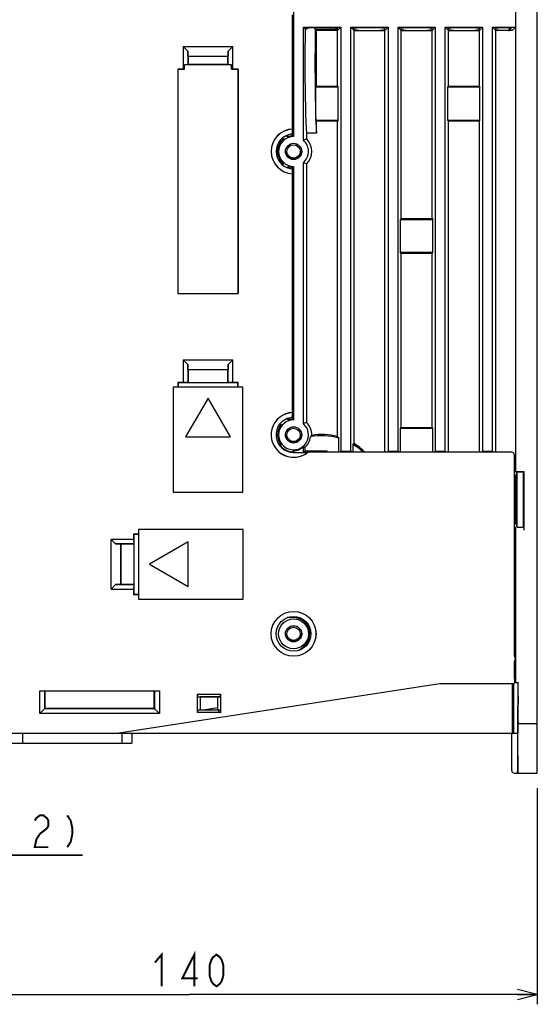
# Model space of a CAD drawing. Extents: x 77 to 816, y 33 to 540.
# Tile 19 of 21: x 676 to 780, y 226 to 423. Entities that reach past the tile are written whole.
import ezdxf

# ---------------------------------------------------------------- set-up
doc = ezdxf.new("R2010")
doc.units = 0
doc.header["$LTSCALE"] = 46.2
doc.linetypes.add('HIDDEN', pattern=[0.2, 0.1, -0.1])
doc.layers.get('0').update_dxf_attribs({"linetype": 'CONTINUOUS'})
for name, color, linetype in [('ALL_AXIS', 7, 'CONTINUOUS'), ('ALL_DIM', 7, 'CONTINUOUS'), ('ALL_FEATURES', 7, 'CONTINUOUS'), ('DEFAULT_2', 8, 'HIDDEN')]:
    doc.layers.add(name, color=color, linetype=linetype)
doc.dimstyles.get("Standard").update_dxf_attribs({"dimtxt": 2.5, "dimasz": 2.5, "dimexe": 1.25, "dimexo": 0.625, "dimtad": 1, "dimcen": 2.5, "dimazin": 3, "dimtfac": 1, "dimtmove": 0, "dimatfit": 3})

# ---------------------------------------------------------------- blocks, each defined once
blk = doc.blocks.new('_OPEN')
at = {"color": 0, "linetype": 'BYBLOCK'}
for p, q in [((0, 0), (-1, 0.25)), ((-1, -0.25), (0, 0)), ((-1, 0), (0, 0))]:
    blk.add_line(p, q, dxfattribs=at)
blk = doc.blocks.new('*D2')
at = {"layer": 'ALL_DIM', "color": 2, "linetype": 'CONTINUOUS'}
for p, q in [((780, 268.93), (780, 225.5)), ((640, 265.92), (640, 225.5)), ((640, 227.5), (710, 227.5)), ((780, 227.5), (710, 227.5))]:
    blk.add_line(p, q, dxfattribs=at)
at = {"layer": 'ALL_DIM', "color": 2, "linetype": 'CONTINUOUS', "xscale": 4, "yscale": 4, "zscale": 4, "rotation": 180}
blk.add_blockref('_OPEN', (640, 227.5), dxfattribs=at)
at = {"layer": 'ALL_DIM', "color": 2, "linetype": 'CONTINUOUS', "xscale": 4, "yscale": 4, "zscale": 4}
blk.add_blockref('_OPEN', (780, 227.5), dxfattribs=at)
blk = doc.blocks.new('*D11')
at = {"layer": 'ALL_DIM', "color": 2, "linetype": 'CONTINUOUS'}
for p, q in [((662.5, 261.51), (662.5, 253.5)), ((664.5, 261.46), (664.5, 253.5)), ((662.5, 255.5), (652.5, 255.5)), ((652.5, 255.5), (663.5, 255.5)), ((688.6, 255.5), (663.5, 255.5)), ((664.5, 255.5), (688.6, 255.5))]:
    blk.add_line(p, q, dxfattribs=at)
at = {"layer": 'ALL_DIM', "color": 2, "linetype": 'CONTINUOUS', "xscale": 4, "yscale": 4, "zscale": 4}
blk.add_blockref('_OPEN', (662.5, 255.5), dxfattribs=at)
at = {"layer": 'ALL_DIM', "color": 2, "linetype": 'CONTINUOUS', "xscale": 4, "yscale": 4, "zscale": 4, "rotation": 180}
blk.add_blockref('_OPEN', (664.5, 255.5), dxfattribs=at)

msp = doc.modelspace()

# ---------------------------------------------------------------- linework, layer by layer
at = {"color": 7, "linetype": 'CONTINUOUS'}
msp.add_arc((733.29, 297.9), 3.4, 72.687, 77.91429, dxfattribs=at)
at = {"layer": 'ALL_AXIS', "color": 7, "linetype": 'CONTINUOUS'}
msp.add_circle((731, 300), 3.5, dxfattribs=at)
at = {"layer": 'ALL_DIM', "color": 2, "linetype": 'CONTINUOUS', "const_width": 0.4}
for points in [[(678.967, 262.433), (679.311, 262.967), (679.999, 263.5), (680.687, 263.5), (681.375, 262.967), (681.719, 262.433), (681.719, 261.367), (681.375, 260.833)], [(685.503, 263.5), (686.191, 262.433), (686.535, 260.833), (686.535, 259.767), (686.191, 258.167), (685.503, 257.1)], [(681.375, 260.833), (679.999, 259.767), (679.311, 258.7), (678.967, 257.1), (681.719, 257.1)], [(703.12, 233.9), (704.496, 235.5), (704.496, 229.1)], [(711.032, 229.1), (711.032, 235.5), (708.624, 230.7), (711.72, 230.7)], [(715.504, 229.1), (714.816, 229.633), (714.472, 230.167), (714.128, 231.233), (714.128, 233.367), (714.472, 234.433), (714.816, 234.967), (715.504, 235.5), (716.192, 234.967), (716.536, 234.433), (716.88, 233.367), (716.88, 231.233), (716.536, 230.167), (716.192, 229.633), (715.504, 229.1)]]:
    msp.add_lwpolyline(points, dxfattribs=at)
at = {"layer": 'ALL_FEATURES', "color": 7, "linetype": 'CONTINUOUS'}
for p, q in [((780, 272), (780, 440)), ((731, 434.273), (731, 400)), ((775.65, 429.813), (775.65, 422)), ((775.66, 332.64), (775.66, 429.808)), ((730.8, 401.513), (730.8, 424.5)), ((730.8, 422.525), (730.825, 422.5)), ((730.825, 422.5), (730.8, 422.5)), ((730.825, 400.17), (730.825, 422.5)), ((733, 399.237), (733, 422)), ((733, 422), (740.5, 422)), ((733.413, 421.587), (733, 422)), ((733.643, 421.587), (733.633, 421.86)), ((734.632, 421.895), (738.868, 421.895)), ((735.363, 421.587), (735.358, 421.895)), ((735.425, 421.525), (735.413, 421.895)), ((740.5, 422), (739.85, 421.35)), ((739.856, 421.56), (739.867, 421.86)), ((740.5, 422), (740.5, 336.746)), ((742.5, 336.746), (742.5, 422)), ((742.5, 422), (750, 422)), ((743.15, 421.35), (742.5, 422)), ((743.15, 421.385), (743.133, 421.86)), ((744.132, 421.895), (748.368, 421.895)), ((750, 422), (749.349, 421.35)), ((749.35, 421.385), (749.367, 421.86)), ((750, 422), (750, 336.746)), ((752, 422), (759.5, 422)), ((752, 336.746), (752, 422)), ((752.65, 421.35), (752, 422)), ((752.65, 421.385), (752.633, 421.86)), ((753.632, 421.895), (757.868, 421.895)), ((759.5, 422), (758.849, 421.35)), ((758.85, 421.385), (758.867, 421.86)), ((759.5, 422), (759.5, 336.746)), ((761.5, 422), (769, 422)), ((761.5, 336.746), (761.5, 422)), ((762.15, 421.35), (761.5, 422)), ((762.15, 421.385), (762.133, 421.86)), ((763.132, 421.895), (767.368, 421.895)), ((769, 422), (768.349, 421.35)), ((768.35, 421.385), (768.367, 421.86)), ((769, 422), (769, 336.746)), ((771, 422), (775.65, 422)), ((771, 336.746), (771, 422)), ((771.65, 421.35), (771, 422)), ((771.65, 421.385), (771.633, 421.86)), ((772.632, 421.895), (774.912, 421.895)), ((774.367, 421.895), (774.348, 421.35)), ((774.35, 421.352), (774.912, 421.895)), ((775.65, 422), (775.034, 421.384)), ((733.643, 421.587), (733.413, 421.587)), ((735.363, 421.587), (735.6, 421.35)), ((738.855, 421.525), (735.425, 421.525)), ((735.6, 410.1), (735.6, 421.35)), ((739.85, 421.35), (735.6, 421.35)), ((739.85, 410.1), (739.85, 421.35)), ((743.15, 338.257), (743.15, 421.35)), ((743.15, 421.35), (749.35, 421.35)), ((749.35, 336.5), (749.35, 421.35)), ((752.65, 421.35), (758.85, 421.35)), ((752.65, 383.5), (752.65, 421.35)), ((758.85, 383.5), (758.85, 421.35)), ((762.15, 421.35), (768.35, 421.35)), ((762.15, 410.1), (762.15, 421.35)), ((768.35, 410.1), (768.35, 421.35)), ((774.195, 421.351), (771.65, 421.35)), ((771.65, 336.5), (771.65, 421.35)), ((774.195, 421.351), (774.35, 421.352)), ((708.8, 418.1), (708.8, 413.57)), ((708.8, 418.1), (718.8, 418.1)), ((708.8, 418.1), (709.728, 417.172)), ((717.872, 417.172), (718.8, 418.1)), ((718.8, 413.57), (718.8, 418.1)), ((709.764, 416.136), (709.728, 417.172)), ((709.728, 417.172), (709.728, 414.463)), ((709.764, 416.136), (717.836, 416.136)), ((709.764, 416.136), (709.8, 416.1)), ((709.8, 416.1), (709.8, 414.536)), ((717.8, 416.1), (709.8, 416.1)), ((717.836, 416.136), (717.8, 416.1)), ((717.8, 414.536), (717.8, 416.1)), ((717.872, 417.172), (717.836, 416.136)), ((717.872, 414.463), (717.872, 417.172)), ((709.728, 414.463), (709.1, 414.441)), ((709.1, 413.559), (709.1, 414.441)), ((718.5, 414.441), (709.1, 414.441)), ((709.728, 414.463), (709.8, 414.536)), ((709.8, 414.536), (717.8, 414.536)), ((717.8, 414.536), (717.872, 414.463)), ((717.872, 414.463), (718.5, 414.441)), ((718.5, 413.559), (718.5, 414.441)), ((707.73, 413.57), (707.73, 368.43)), ((708.8, 413.57), (707.73, 413.57)), ((707.73, 413.57), (707.741, 413.559)), ((707.741, 413.559), (707.741, 368.441)), ((707.741, 413.559), (709.1, 413.559)), ((709.1, 413.559), (708.8, 413.57)), ((718.8, 413.57), (718.5, 413.559)), ((718.5, 413.559), (719.859, 413.559)), ((719.87, 413.57), (718.8, 413.57)), ((719.87, 413.57), (719.859, 413.559)), ((719.859, 413.559), (719.859, 368.441)), ((719.87, 368.43), (719.87, 413.57)), ((735.6, 410.1), (735.478, 409.978)), ((735.478, 409.978), (739.973, 409.978)), ((735.478, 403.222), (735.478, 409.978)), ((735.6, 410.1), (739.85, 410.1)), ((739.85, 410.1), (739.973, 409.978)), ((739.973, 403.222), (739.973, 409.978)), ((762.15, 410.1), (762.027, 409.978)), ((762.027, 409.978), (768.473, 409.978)), ((762.027, 403.222), (762.027, 409.978)), ((762.15, 410.1), (768.35, 410.1)), ((768.35, 410.1), (768.473, 409.978)), ((768.473, 403.222), (768.473, 409.978)), ((739.973, 403.222), (735.478, 403.222)), ((735.6, 403.1), (735.478, 403.222)), ((739.85, 403.1), (735.6, 403.1)), ((735.6, 400.671), (735.6, 403.1)), ((739.85, 403.1), (739.973, 403.222)), ((739.85, 339.673), (739.85, 403.1)), ((768.473, 403.222), (762.027, 403.222)), ((762.15, 403.1), (762.027, 403.222)), ((768.35, 403.1), (762.15, 403.1)), ((762.15, 336.5), (762.15, 403.1)), ((768.35, 403.1), (768.473, 403.222)), ((768.35, 336.5), (768.35, 403.1)), ((729.5, 400.165), (729.5, 400.135)), ((729.8, 400.297), (729.8, 399.94)), ((730.783, 401.495), (730.8, 401.513)), ((730.783, 400.953), (730.783, 401.495)), ((735.6, 400.671), (733.65, 400.671)), ((733.65, 399.51), (733.65, 400.671)), ((728.953, 399.5), (728.528, 399.5)), ((728.868, 399.744), (728.828, 399.744)), ((728.528, 394.5), (728.953, 394.5)), ((733, 342.237), (733, 394.763)), ((733.65, 342.51), (733.65, 394.49)), ((730, 393.987), (730, 393.646)), ((730.783, 392.505), (730.783, 393.047)), ((730.783, 392.505), (730.8, 392.487)), ((730.8, 344.513), (730.8, 392.487)), ((730.825, 343.17), (730.825, 393.83)), ((731, 394), (731, 343)), ((752.65, 383.5), (752.492, 383.343)), ((752.492, 383.343), (759.008, 383.343)), ((752.492, 376.657), (752.492, 383.343)), ((752.65, 383.5), (758.85, 383.5)), ((758.85, 383.5), (759.008, 383.343)), ((759.008, 376.657), (759.008, 383.343)), ((759.008, 376.657), (752.492, 376.657)), ((752.65, 376.5), (752.492, 376.657)), ((758.85, 376.5), (752.65, 376.5)), ((752.65, 341.5), (752.65, 376.5)), ((758.85, 376.5), (759.008, 376.657)), ((758.85, 341.5), (758.85, 376.5)), ((707.73, 368.43), (707.741, 368.441)), ((707.73, 368.43), (719.87, 368.43)), ((707.741, 368.441), (719.859, 368.441)), ((719.87, 368.43), (719.859, 368.441)), ((708.8, 355.1), (718.8, 355.1)), ((708.8, 355.1), (709.728, 354.172)), ((708.8, 355.1), (708.8, 350.57)), ((717.872, 354.172), (718.8, 355.1)), ((718.8, 350.57), (718.8, 355.1)), ((709.764, 353.136), (709.728, 354.172)), ((709.728, 354.172), (709.728, 350.537)), ((709.764, 353.136), (717.836, 353.136)), ((709.764, 353.136), (709.8, 353.1)), ((717.8, 353.1), (709.8, 353.1)), ((709.8, 353.1), (709.8, 350.535)), ((717.836, 353.136), (717.8, 353.1)), ((717.8, 350.535), (717.8, 353.1)), ((717.872, 354.172), (717.836, 353.136)), ((717.872, 350.537), (717.872, 354.172)), ((708.8, 350.57), (707.73, 350.57)), ((707.73, 350.57), (707.8, 350.5)), ((707.73, 350.57), (707.73, 349.6)), ((709.765, 350.5), (707.8, 350.5)), ((707.8, 350.5), (707.8, 349.6)), ((709.728, 350.537), (708.8, 350.57)), ((709.728, 350.537), (709.765, 350.5)), ((709.765, 350.5), (709.8, 350.535)), ((709.8, 350.535), (717.8, 350.535)), ((717.835, 350.5), (717.8, 350.535)), ((717.872, 350.537), (717.835, 350.5)), ((719.8, 350.5), (717.835, 350.5)), ((718.8, 350.57), (717.872, 350.537)), ((719.87, 350.57), (718.8, 350.57)), ((719.87, 350.57), (719.8, 350.5)), ((719.8, 349.6), (719.8, 350.5)), ((719.87, 349.6), (719.87, 350.57)), ((720.8, 349.6), (706.8, 349.6)), ((706.8, 349.6), (706.8, 328.5)), ((720.8, 328.5), (720.8, 349.6)), ((713.8, 347.394), (709.3, 339.6)), ((718.3, 339.6), (713.8, 347.394)), ((730.783, 344.495), (730.8, 344.513)), ((730, 343.355), (730, 343.013)), ((730.783, 343.953), (730.783, 344.495)), ((728.462, 342), (728.108, 342)), ((752.65, 341.5), (752.492, 341.343)), ((752.492, 341.343), (759.008, 341.343)), ((752.492, 336.5), (752.492, 341.343)), ((752.65, 341.5), (758.85, 341.5)), ((758.85, 341.5), (759.008, 341.343)), ((759.008, 336.5), (759.008, 341.343)), ((709.3, 339.6), (718.3, 339.6)), ((740.095, 336.5), (740.095, 339.352)), ((728.115, 338), (728.462, 338)), ((730.759, 336.603), (730.759, 336.506)), ((731, 336.835), (731, 336.483)), ((733, 336.5), (733, 337.548)), ((733, 336.5), (733.241, 336.741)), ((733.241, 337.436), (733.241, 336.741)), ((737.741, 336.741), (733.241, 336.741)), ((737.5, 336.5), (737.741, 336.741)), ((737.741, 336.5), (737.741, 336.741)), ((740.5, 336.746), (740.336, 336.5)), ((740.5, 336.746), (742.5, 336.746)), ((742.5, 336.746), (742.664, 336.5)), ((743.15, 338.257), (742.905, 338.12)), ((742.905, 338.12), (742.905, 336.5)), ((750, 336.746), (749.836, 336.5)), ((750, 336.746), (752, 336.746)), ((752, 336.746), (752.164, 336.5)), ((759.5, 336.746), (759.336, 336.5)), ((759.5, 336.746), (761.5, 336.746)), ((761.5, 336.746), (761.664, 336.5)), ((769, 336.746), (768.836, 336.5)), ((769, 336.746), (771, 336.746)), ((771, 336.746), (771.164, 336.5)), ((731, 336.483), (733.807, 336.483)), ((774.9, 336.5), (733, 336.5)), ((733.807, 336.483), (733.856, 336.5)), ((775.4, 295.5), (775.4, 336)), ((775.4, 332.51), (775.66, 332.64)), ((775.66, 332.64), (777.3, 332.64)), ((777.202, 332.542), (777.3, 332.64)), ((777.3, 332.64), (777.3, 320.869)), ((775.4, 332.05), (775.697, 331.605)), ((775.697, 331.605), (775.9, 331.605)), ((775.697, 322.395), (775.697, 331.605)), ((775.839, 332.439), (775.926, 332.526)), ((775.891, 332.491), (775.891, 332.491)), ((775.9, 322.008), (775.9, 332.148)), ((775.926, 332.526), (777.202, 332.542)), ((775.926, 321.474), (775.926, 332.526)), ((777.202, 321.458), (777.202, 332.542)), ((706.8, 328.5), (720.8, 328.5)), ((720.9, 321), (699.8, 321)), ((699.8, 321), (699.8, 307)), ((720.9, 307), (720.9, 321)), ((775.697, 322.395), (775.4, 321.95)), ((775.643, 321.369), (775.4, 321.49)), ((775.66, 290.192), (775.66, 320.869)), ((775.9, 322.395), (775.697, 322.395)), ((775.83, 322.395), (775.83, 321.769)), ((775.83, 321.769), (775.832, 321.66)), ((775.839, 321.561), (775.926, 321.474)), ((775.894, 321.531), (775.891, 321.509)), ((775.891, 321.509), (775.891, 321.509)), ((775.926, 321.474), (777.202, 321.458)), ((777.202, 321.458), (777.291, 321.369)), ((698.83, 319), (694.3, 319)), ((695.228, 318.072), (694.3, 319)), ((694.3, 309), (694.3, 319)), ((699.8, 320.07), (698.83, 320.07)), ((698.83, 320.07), (698.9, 320)), ((698.83, 320.07), (698.83, 319)), ((698.83, 319), (698.863, 318.072)), ((699.8, 320), (698.9, 320)), ((698.9, 320), (698.9, 318.035)), ((698.863, 318.072), (695.228, 318.072)), ((695.228, 318.072), (696.264, 318.036)), ((696.264, 318.036), (696.3, 318)), ((696.264, 309.964), (696.264, 318.036)), ((698.865, 318), (696.3, 318)), ((696.3, 318), (696.3, 310)), ((698.863, 318.072), (698.9, 318.035)), ((698.9, 318.035), (698.865, 318)), ((698.865, 318), (698.865, 310)), ((709.8, 318.5), (702.006, 314)), ((709.8, 309.5), (709.8, 318.5)), ((702.006, 314), (709.8, 309.5)), ((694.3, 309), (695.228, 309.928)), ((694.3, 309), (698.83, 309)), ((696.264, 309.964), (695.228, 309.928)), ((695.228, 309.928), (698.863, 309.928)), ((696.264, 309.964), (696.3, 310)), ((696.3, 310), (698.865, 310)), ((698.863, 309.928), (698.83, 309)), ((698.83, 309), (698.83, 307.93)), ((698.863, 309.928), (698.9, 309.965)), ((698.9, 309.965), (698.865, 310)), ((698.9, 309.965), (698.9, 308)), ((698.83, 307.93), (698.9, 308)), ((698.83, 307.93), (699.8, 307.93)), ((698.9, 308), (699.8, 308)), ((699.8, 307), (720.9, 307)), ((731, 303.25), (729.715, 303.25)), ((732.113, 296.698), (733.079, 297.502)), ((775.4, 291), (775.4, 294.5)), ((695.4, 280), (760.4, 290)), ((760.4, 290), (775.365, 290)), ((775.016, 280), (775.028, 290)), ((775.66, 290.192), (775.375, 290.05)), ((775.66, 290.192), (776.183, 290.192)), ((776.088, 289.273), (776.087, 281)), ((776.183, 290.192), (776.096, 290.017)), ((776.183, 282.741), (776.183, 290.192)), ((679.965, 288.535), (704.035, 288.535)), ((679.965, 288.535), (680.983, 288.517)), ((679.965, 283.965), (679.965, 288.535)), ((680.983, 288.517), (681, 288.5)), ((680.983, 284.983), (680.983, 288.517)), ((703, 288.5), (681, 288.5)), ((681, 288.5), (681, 285)), ((703.017, 288.517), (703, 288.5)), ((703, 285), (703, 288.5)), ((703.017, 288.517), (704.035, 288.535)), ((703.017, 288.517), (703.017, 284.983)), ((704.035, 288.535), (704.035, 283.965)), ((711.7, 287.835), (716.3, 287.835)), ((711.834, 287.326), (711.7, 287.835)), ((711.7, 284.174), (711.7, 287.835)), ((711.834, 287.326), (716.166, 287.326)), ((711.834, 287.326), (712.236, 287.3)), ((715.764, 287.3), (712.236, 287.3)), ((712.236, 287.3), (712.236, 284.7)), ((716.166, 287.326), (715.764, 287.3)), ((715.764, 284.7), (715.764, 287.3)), ((716.3, 287.835), (716.166, 287.326)), ((716.3, 287.835), (716.3, 284.227)), ((775.276, 281), (775.276, 289.017)), ((712.797, 284.7), (715.764, 285.156)), ((775.158, 285.921), (775.166, 285.568)), ((776.118, 272.741), (776.118, 285.52)), ((776.162, 282.222), (776.161, 285.52)), ((679.965, 283.965), (681, 285)), ((704.035, 283.965), (679.965, 283.965)), ((703.017, 284.983), (680.983, 284.983)), ((681, 285), (703, 285)), ((703, 285), (704.035, 283.965)), ((711.7, 284.174), (711.832, 284.674)), ((715.953, 284.174), (711.7, 284.174)), ((711.832, 284.674), (712.236, 284.7)), ((715.953, 284.674), (711.832, 284.674)), ((712.236, 284.7), (715.764, 284.7)), ((716.168, 284.674), (715.764, 284.7)), ((716.168, 284.674), (715.953, 284.674)), ((715.953, 284.174), (715.953, 284.674)), ((716.299, 284.123), (715.953, 284.174)), ((775.174, 285.022), (775.175, 282.645)), ((775.018, 282.1), (775.066, 282.1)), ((775.066, 282.1), (775.157, 282.146)), ((775.066, 280), (775.066, 282.1)), ((776.162, 282.222), (776.163, 282.084)), ((776.175, 282), (780, 282)), ((640, 280), (695.4, 280)), ((676.5, 280), (676.5, 278)), ((695.498, 280), (776.079, 280)), ((696.5, 280), (696.5, 278)), ((698.5, 280), (698.5, 278)), ((774.86, 272.5), (774.86, 280)), ((776, 280), (776, 272)), ((665.5, 278), (698.5, 278)), ((776.074, 275.52), (776.074, 272.5)), ((775.361, 272), (780, 272)), ((776.029, 272.084), (776.03, 272.222)), ((776.03, 272.222), (776.03, 272.402)), ((776.074, 272.5), (776.075, 272.222)), ((776.075, 272.222), (776.076, 272.084))]:
    msp.add_line(p, q, dxfattribs=at)
for points in [[(733.633, 421.86), (733.667, 421.869), (733.767, 421.878), (733.926, 421.885), (734.132, 421.891), (734.373, 421.894), (734.632, 421.895)], [(738.868, 421.895), (739.127, 421.894), (739.368, 421.891), (739.574, 421.885), (739.733, 421.878), (739.833, 421.869), (739.867, 421.86)], [(743.133, 421.86), (743.167, 421.869), (743.267, 421.878), (743.426, 421.885), (743.632, 421.891), (743.873, 421.894), (744.132, 421.895)], [(748.368, 421.895), (748.627, 421.894), (748.868, 421.891), (749.074, 421.885), (749.233, 421.878), (749.333, 421.869), (749.367, 421.86)], [(752.633, 421.86), (752.667, 421.869), (752.767, 421.878), (752.926, 421.885), (753.132, 421.891), (753.373, 421.894), (753.632, 421.895)], [(757.868, 421.895), (758.127, 421.894), (758.368, 421.891), (758.574, 421.885), (758.733, 421.878), (758.833, 421.869), (758.867, 421.86)], [(762.133, 421.86), (762.167, 421.869), (762.267, 421.878), (762.426, 421.885), (762.632, 421.891), (762.873, 421.894), (763.132, 421.895)], [(767.368, 421.895), (767.627, 421.894), (767.868, 421.891), (768.074, 421.885), (768.233, 421.878), (768.333, 421.869), (768.367, 421.86)], [(771.633, 421.86), (771.667, 421.869), (771.767, 421.878), (771.926, 421.885), (772.132, 421.891), (772.373, 421.894), (772.632, 421.895)], [(733.65, 400.671), (733.588, 401.708), (733.532, 402.965), (733.483, 404.422), (733.44, 406.052), (733.405, 407.828), (733.379, 409.719), (733.362, 411.692), (733.353, 413.714), (733.354, 415.749), (733.365, 417.763), (733.384, 419.72), (733.413, 421.587)], [(735.363, 421.587), (735.335, 419.72), (735.315, 417.762), (735.305, 415.749), (735.304, 413.713), (735.312, 411.692), (735.33, 409.719), (735.356, 407.828), (735.391, 406.052), (735.433, 404.421), (735.483, 402.965), (735.539, 401.707), (735.6, 400.671)], [(739.856, 421.56), (739.822, 421.551), (739.722, 421.543), (739.563, 421.535), (739.356, 421.53), (739.114, 421.526), (738.855, 421.525)], [(744.151, 421.35), (743.892, 421.352), (743.651, 421.355), (743.443, 421.361), (743.284, 421.368), (743.184, 421.376), (743.15, 421.385)], [(749.35, 421.385), (749.316, 421.376), (749.216, 421.368), (749.057, 421.361), (748.849, 421.355), (748.608, 421.352), (748.349, 421.35)], [(753.651, 421.35), (753.392, 421.352), (753.151, 421.355), (752.943, 421.361), (752.784, 421.368), (752.684, 421.376), (752.65, 421.385)], [(758.85, 421.385), (758.816, 421.376), (758.716, 421.368), (758.557, 421.361), (758.349, 421.355), (758.108, 421.352), (757.849, 421.35)], [(763.151, 421.35), (762.892, 421.352), (762.651, 421.355), (762.443, 421.361), (762.284, 421.368), (762.184, 421.376), (762.15, 421.385)], [(768.35, 421.385), (768.316, 421.376), (768.216, 421.368), (768.057, 421.361), (767.849, 421.355), (767.608, 421.352), (767.349, 421.35)], [(772.651, 421.35), (772.392, 421.352), (772.151, 421.355), (771.943, 421.361), (771.784, 421.368), (771.684, 421.376), (771.65, 421.385)], [(774.35, 421.352), (774.569, 421.356), (774.757, 421.361), (774.902, 421.368), (774.996, 421.376), (775.034, 421.384)], [(729.5, 400.135), (729.601, 400.071), (729.701, 400.005), (729.8, 399.94)], [(730.372, 400.461), (730.504, 400.504), (730.618, 400.582), (730.707, 400.688), (730.763, 400.815), (730.783, 400.953)], [(730.825, 400.17), (730.884, 400.114), (730.942, 400.058), (731, 400)], [(728.868, 399.744), (728.896, 399.663), (728.953, 399.5)], [(733.65, 399.51), (733.429, 399.421), (733.213, 399.33), (733, 399.237)], [(728.859, 394.23), (728.88, 394.291), (728.916, 394.396), (728.953, 394.5)], [(733.65, 394.49), (733.429, 394.579), (733.213, 394.67), (733, 394.763)], [(729.662, 393.752), (729.755, 393.814), (729.878, 393.9), (730, 393.987)], [(730.783, 393.047), (730.763, 393.185), (730.707, 393.312), (730.618, 393.418), (730.504, 393.496), (730.372, 393.539)], [(730.825, 393.83), (730.884, 393.886), (730.942, 393.942), (731, 394)], [(729.662, 343.248), (729.755, 343.186), (729.878, 343.1), (730, 343.013)], [(730.372, 343.461), (730.504, 343.504), (730.618, 343.582), (730.707, 343.688), (730.763, 343.815), (730.783, 343.953)], [(730.825, 343.17), (730.884, 343.114), (730.942, 343.058), (731, 343)], [(728.335, 342.269), (728.363, 342.209), (728.413, 342.104), (728.462, 342)], [(733.65, 342.51), (733.429, 342.421), (733.213, 342.33), (733, 342.237)], [(734.648, 339.892), (734.561, 339.792), (734.472, 339.693), (734.381, 339.593)], [(739.85, 339.673), (739.933, 339.566), (740.014, 339.459), (740.095, 339.352)], [(728.387, 337.842), (728.437, 337.948), (728.462, 338)], [(728.387, 337.842), (728.398, 337.823), (728.436, 337.771), (728.504, 337.691), (728.598, 337.589), (728.721, 337.47), (728.87, 337.343)], [(730.759, 336.603), (730.84, 336.679), (730.921, 336.757), (731, 336.835)], [(733.241, 337.436), (733.16, 337.473), (733.08, 337.51), (733, 337.548)], [(775.4, 336), (775.376, 336.155), (775.305, 336.294), (775.194, 336.405), (775.055, 336.476), (774.9, 336.5)], [(775.832, 332.34), (775.83, 332.231), (775.83, 331.605)], [(775.839, 332.439), (775.834, 332.412), (775.832, 332.34)], [(775.891, 332.491), (775.894, 332.469), (775.896, 332.399)], [(775.896, 332.399), (775.898, 332.288), (775.9, 332.148)], [(775.66, 320.869), (775.659, 321.022), (775.657, 321.16), (775.653, 321.27), (775.648, 321.342), (775.643, 321.369)], [(775.832, 321.66), (775.834, 321.588), (775.839, 321.561)], [(775.9, 322.008), (775.9, 321.852), (775.898, 321.712), (775.896, 321.601), (775.894, 321.531)], [(777.291, 321.369), (777.294, 321.342), (777.296, 321.27), (777.298, 321.16), (777.3, 321.022)], [(775.4, 294.5), (775.509, 294.648), (775.577, 294.818), (775.6, 295), (775.577, 295.182), (775.509, 295.352), (775.4, 295.5)], [(775.276, 289.017), (775.277, 289.273), (775.28, 289.512), (775.286, 289.718), (775.293, 289.877), (775.301, 289.979), (775.306, 290)], [(775.4, 291), (775.399, 290.741), (775.395, 290.5), (775.39, 290.293), (775.383, 290.134), (775.374, 290.034), (775.365, 290)], [(776.096, 290.017), (776.094, 289.979), (776.092, 289.877), (776.09, 289.718), (776.088, 289.273)], [(776.14, 287.5), (776.137, 287.486), (776.133, 287.378), (776.129, 287.165), (776.125, 286.858), (776.122, 286.469), (776.12, 286.017), (776.118, 285.52)], [(776.161, 285.52), (776.16, 286.017), (776.157, 286.469), (776.154, 286.858), (776.151, 287.165), (776.146, 287.378), (776.142, 287.486), (776.14, 287.5)], [(775.166, 285.568), (775.172, 285.217), (775.174, 285.022)], [(716.168, 284.674), (716.233, 284.404), (716.299, 284.123)], [(716.3, 284.227), (716.3, 284.175), (716.299, 284.123)], [(775.175, 282.645), (775.174, 282.493), (775.171, 282.354), (775.168, 282.244), (775.163, 282.172), (775.157, 282.146)], [(776.163, 282.084), (776.164, 282.038), (776.165, 282.01), (776.166, 282)], [(776.175, 282), (776.177, 282.034), (776.179, 282.134), (776.181, 282.293), (776.183, 282.741)], [(775.241, 280), (775.25, 280.034), (775.258, 280.134), (775.266, 280.293), (775.271, 280.5), (775.275, 280.741), (775.276, 281)], [(776.087, 281), (776.086, 280.5), (776.085, 280.293), (776.083, 280.134), (776.081, 280.034), (776.079, 280)], [(776.052, 277.5), (776.05, 277.486), (776.046, 277.378), (776.041, 277.165), (776.038, 276.858), (776.035, 276.469), (776.032, 276.017), (776.031, 275.52), (776.03, 272.402)], [(776.074, 275.52), (776.072, 276.017), (776.07, 276.469), (776.067, 276.858), (776.063, 277.165), (776.059, 277.378), (776.055, 277.486), (776.052, 277.5)], [(774.86, 272.5), (774.885, 272.346), (774.956, 272.206), (775.066, 272.096), (775.206, 272.024), (775.361, 272)], [(776.026, 272), (776.027, 272.01), (776.028, 272.038), (776.029, 272.084)], [(776.076, 272.084), (776.077, 272.038), (776.078, 272.01), (776.079, 272)], [(776.109, 272), (776.111, 272.034), (776.113, 272.134), (776.115, 272.293), (776.118, 272.741)]]:
    msp.add_lwpolyline(points, dxfattribs=at)
for centre, radius in [((731, 397), 1.637), ((731, 397), 1.337), ((731, 340), 1.637), ((731, 340), 1.337), ((731, 300), 4.517), ((731, 300), 4.5), ((731, 300), 3.013), ((731, 300), 1.637), ((731, 300), 1.337)]:
    msp.add_circle(centre, radius, dxfattribs=at)
for centre, radius, start, end in [((731, 397), 4.517, 92.53747, 267.46253), ((731, 397), 4.5, 92.76987, 267.23013), ((731, 397), 3.517, 100.28376, 259.71624), ((731, 397), 3, 90, 270), ((731, 397), 3.475, 115.57531, 127.84453), ((731, 397), 3.175, 93.1524, 112.20636), ((731, 397), 3.231, 129.30671, 230.69329), ((731, 397), 3, 311.80223, 48.19777), ((731, 397), 3.65, 316.54357, 43.45643), ((731, 397), 3.175, 251.64203, 266.8476), ((731, 340), 4.517, 92.53747, 309.21567), ((731, 340), 4.5, 92.76987, 308.58738), ((731, 340), 3.517, 100.28376, 270), ((731, 340), 3, 90, 48.19777), ((731, 340), 3.175, 93.1524, 108.35797), ((731, 340), 3.231, 141.75592, 218.24408), ((731, 340), 3.65, 358.30192, 43.45643), ((731, 340), 3.406, 311.14972, 353.12943), ((736.75, 327.9), 11.93, 73.71741, 101.453), ((736.75, 327.9), 12.175, 75.24613, 99.9403), ((731, 340), 3.406, 231.29058, 265.94276), ((731, 340), 3.165, 270, 309.19718), ((736.75, 327.9), 11.93, 46.22261, 58.94062), ((736.75, 327.9), 12.175, 45.00738, 58.28829), ((731, 300), 3.25, 309.77839, 90)]:
    msp.add_arc(centre, radius, start, end, dxfattribs=at)
at = {"layer": 'DEFAULT_2', "color": 8, "linetype": 'HIDDEN'}
for centre in [(731, 397), (731, 340), (731, 300)]:
    msp.add_circle(centre, 1.5, dxfattribs=at)

# ---------------------------------------------------------------- dimensions: what is measured, and where the dimension line sits
at = {"layer": 'ALL_DIM', "color": 2, "linetype": 'CONTINUOUS'}
dim = msp.add_linear_dim(base=(640, 227.5), p1=(780, 268.927), p2=(640, 265.924), angle=180, dimstyle='Standard', dxfattribs=at)
dim.commit()
dim.dimension.update_dxf_attribs({"geometry": '*D2', "text_midpoint": (701.744, 229.1), "dimtype": 128})
dim = msp.add_linear_dim(base=(664.5, 255.5), p1=(662.5, 261.508), p2=(664.5, 261.462), dimstyle='Standard', dxfattribs=at)
dim.commit()
dim.dimension.update_dxf_attribs({"geometry": '*D11', "text_midpoint": (672.087, 257.1), "dimtype": 128})

doc.saveas('drawing.dxf')
